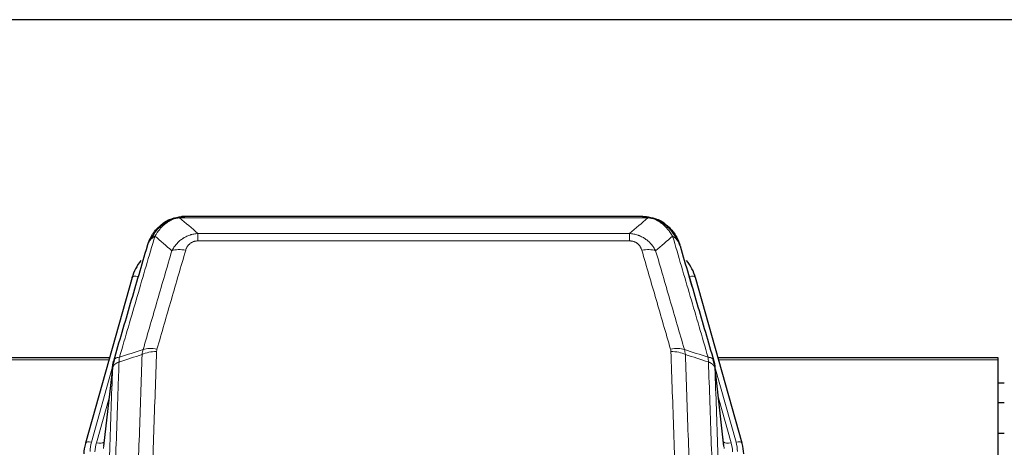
# Model space of a CAD drawing. Header units: inches. Extents: x 0 to 23760, y -13 to 16800.
# Tile 39 of 217: x 4555 to 5023, y 8601 to 8804. Entities that reach past the tile are written whole.
import ezdxf

# ---------------------------------------------------------------- set-up
doc = ezdxf.new("R2010")
doc.units = ezdxf.units.IN
doc.layers.add('254', color=7, linetype='Continuous', true_color=0xffffff)

msp = doc.modelspace()

# ---------------------------------------------------------------- linework, layer by layer
at = {"layer": '254', "color": 2, "linetype": 'Continuous', "lineweight": 25}
for p, q in [((5075.524, 8804.402), (3700.524, 8804.402)), ((4851.085, 8710.776), (4632.964, 8710.776)), ((4626.022, 8709.299), (4625.922, 8709.271)), ((4858.027, 8709.299), (4858.127, 8709.271)), ((4607.971, 8681.684), (4585.797, 8602.798)), ((4898.252, 8602.798), (4876.078, 8681.684)), ((4597.244, 8643.513), (4463.024, 8643.513)), ((4598.833, 8639.997), (4594.417, 8601.477)), ((4889.632, 8601.477), (4885.216, 8639.997)), ((5020.024, 8643.513), (4886.806, 8643.513)), ((5020.024, 8642.483), (5020.024, 8643.513)), ((5020.024, 8497.014), (5020.024, 8642.483)), ((5023.017, 8631.439), (5020.009, 8631.439)), ((5023.017, 8622.022), (5020.009, 8622.022)), ((5023.006, 8607.523), (5020.017, 8607.523)), ((4585.797, 8602.798), (4585.778, 8602.701)), ((4898.271, 8602.701), (4898.252, 8602.798))]:
    msp.add_line(p, q, dxfattribs=at)
at = {"layer": '254', "color": 110, "linetype": 'Continuous', "lineweight": 13}
for p, q in [((4853.427, 8710.113), (4630.622, 8710.113)), ((4625.922, 8709.271), (4625.854, 8709.114)), ((4858.127, 8709.271), (4858.195, 8709.114)), ((4639.353, 8702.645), (4844.696, 8702.645)), ((4639.353, 8702.645), (4639.353, 8699.112)), ((4844.696, 8702.645), (4844.696, 8699.112)), ((4844.696, 8699.112), (4639.353, 8699.112)), ((4610.859, 8682.257), (4606.134, 8665.446)), ((4877.915, 8665.446), (4873.19, 8682.257)), ((4596.957, 8642.483), (4463.024, 8642.483)), ((4598.758, 8639.205), (4588.685, 8603.371)), ((4895.364, 8603.371), (4885.291, 8639.205)), ((5020.024, 8642.483), (4887.093, 8642.483)), ((4598.704, 8638.485), (4594.327, 8600.304)), ((4889.722, 8600.304), (4885.345, 8638.485)), ((4597.058, 8624.516), (4591.032, 8603.079)), ((4886.991, 8624.516), (4893.017, 8603.079))]:
    msp.add_line(p, q, dxfattribs=at)
for centre, major_axis, ratio, start_param, end_param in [((4633.506, 8688.89), (-9.598, 2.808), 0.562843, 4.8755761, 5.6185342), ((4850.543, 8688.89), (9.598, 2.808), 0.562843, 0.6646512, 1.4076092), ((4610.859, 8680.872), (-2.888, 0.812), 0.4480327, 4.837666, 6.2831701), ((4873.19, 8680.872), (-2.888, -0.812), 0.4480327, 3.1416079, 4.5871119), ((4619.658, 8640.835), (9.994, -0.345), 0.559112, 1.5901207, 2.34753), ((4619.845, 8642.007), (9.604, -2.788), 0.5442898, 1.7274916, 2.473129), ((4864.204, 8642.007), (9.604, 2.788), 0.5442898, 0.6684637, 1.414101), ((4864.391, 8640.835), (9.994, 0.345), 0.559112, 0.7940626, 1.551472), ((4588.685, 8601.986), (-2.888, 0.812), 0.4480327, 4.837666, 6.2831701), ((4612.006, 8598.22), (24.033, -0.038), 0.8858289, 2.8989744, 3.1081259), ((4614.353, 8597.927), (24.033, -0.038), 0.8858289, 2.8989744, 3.1081259), ((4591.032, 8604.926), (-3.851, 1.082), 0.4480327, 1.6960734, 2.8915811), ((4893.017, 8604.926), (-3.851, -1.082), 0.4480327, 0.2500116, 1.4455193), ((4869.696, 8597.927), (-24.033, -0.038), 0.8858289, 3.1750594, 3.3842109), ((4895.364, 8601.986), (-2.888, -0.812), 0.4480327, 3.1416079, 4.5871119), ((4872.043, 8598.22), (-24.033, -0.038), 0.8858289, 3.1750594, 3.3842109)]:
    msp.add_ellipse(centre, major_axis=major_axis, ratio=ratio, start_param=start_param, end_param=end_param, dxfattribs=at)
at = {"layer": '254', "color": 2, "linetype": 'Continuous', "lineweight": 25}
for centre, major_axis, ratio, start_param, end_param in [((4634.166, 8675.671), (27.014, -0.465), 0.8900028, 2.5369186, 2.912319), ((4849.883, 8675.671), (-27.014, -0.465), 0.8900028, 3.3708663, 3.7462667), ((4612.006, 8596.835), (27.027, -0.37), 0.8864308, 2.9096812, 3.1188327), ((4872.043, 8596.835), (-27.027, -0.37), 0.8864308, 3.1643527, 3.3735041)]:
    msp.add_ellipse(centre, major_axis=major_axis, ratio=ratio, start_param=start_param, end_param=end_param, dxfattribs=at)
for points, knots in [([(4625.854, 8709.114), (4626.311, 8709.337), (4626.775, 8709.537), (4628.646, 8710.238), (4630.082, 8710.544), (4631.492, 8710.633)], [0, 0, 0, 0, 0.25, 0.25, 1, 1, 1, 1]), ([(4626.022, 8709.299), (4626.6, 8709.55), (4627.188, 8709.769), (4627.869, 8709.983), (4627.956, 8710.01), (4628.044, 8710.036)], [0, 0, 0, 0, 0.8717446, 0.8717446, 1, 1, 1, 1]), ([(4633.164, 8710.773), (4633.149, 8710.773), (4633.121, 8710.774), (4633.08, 8710.775), (4633.039, 8710.775), (4633, 8710.775), (4632.961, 8710.776), (4632.924, 8710.775), (4632.888, 8710.775), (4632.852, 8710.775), (4632.818, 8710.774), (4632.785, 8710.774), (4632.753, 8710.773), (4632.722, 8710.772), (4632.692, 8710.771), (4632.663, 8710.77), (4632.635, 8710.769), (4632.608, 8710.768), (4632.582, 8710.767), (4632.558, 8710.766), (4632.534, 8710.765), (4632.511, 8710.764), (4632.49, 8710.762), (4632.469, 8710.761), (4632.45, 8710.76), (4632.431, 8710.759), (4632.414, 8710.758), (4632.398, 8710.757), (4632.383, 8710.756), (4632.368, 8710.755), (4632.355, 8710.754), (4632.343, 8710.753), (4632.332, 8710.752), (4632.322, 8710.751), (4632.313, 8710.751), (4632.306, 8710.75), (4632.299, 8710.75), (4632.293, 8710.749), (4632.288, 8710.749), (4632.276, 8710.748), (4632.255, 8710.746), (4632.226, 8710.743), (4632.198, 8710.741), (4632.169, 8710.738), (4632.141, 8710.735), (4632.114, 8710.732), (4632.086, 8710.73), (4632.059, 8710.727), (4632.033, 8710.723), (4632.006, 8710.72), (4631.98, 8710.717), (4631.955, 8710.714), (4631.929, 8710.71), (4631.904, 8710.707), (4631.88, 8710.704), (4631.855, 8710.7), (4631.831, 8710.696), (4631.808, 8710.693), (4631.784, 8710.689), (4631.761, 8710.685), (4631.739, 8710.682), (4631.716, 8710.678), (4631.694, 8710.674), (4631.673, 8710.67), (4631.651, 8710.666), (4631.63, 8710.662), (4631.61, 8710.658), (4631.589, 8710.654), (4631.569, 8710.65), (4631.55, 8710.646), (4631.53, 8710.642), (4631.511, 8710.637), (4631.499, 8710.635), (4631.492, 8710.633)], [0, 0, 0, 0, 0.0247661, 0.0489206, 0.0724636, 0.0953949, 0.1177147, 0.1394229, 0.1605195, 0.1810045, 0.2008779, 0.2201398, 0.23879, 0.2568287, 0.2742558, 0.2910713, 0.3072753, 0.3228676, 0.3378484, 0.3522176, 0.3659752, 0.3791212, 0.3916556, 0.4035785, 0.4148897, 0.4255894, 0.4356775, 0.445154, 0.454019, 0.4622723, 0.4699141, 0.4769443, 0.4833629, 0.48917, 0.4943654, 0.4989493, 0.5029216, 0.5062824, 0.5090316, 0.5111692, 0.5284651, 0.5456049, 0.5625886, 0.5794163, 0.5960881, 0.612604, 0.6289642, 0.6451687, 0.6612176, 0.6771111, 0.6928491, 0.7084319, 0.7238594, 0.7391318, 0.7542492, 0.7692118, 0.7840195, 0.7986726, 0.8131712, 0.8275153, 0.8417051, 0.8557408, 0.8696224, 0.8833501, 0.8969241, 0.9103445, 0.9236114, 0.936725, 0.9496856, 0.9624932, 0.975148, 0.9876502, 1, 1, 1, 1]), ([(4850.885, 8710.773), (4850.959, 8710.775), (4851.033, 8710.776), (4851.329, 8710.775), (4851.551, 8710.766), (4851.978, 8710.731), (4852.184, 8710.705), (4852.436, 8710.659), (4852.497, 8710.647), (4852.556, 8710.633)], [0, 0, 0, 0, 0.125, 0.125, 0.5, 0.5, 0.875, 0.875, 1, 1, 1, 1]), ([(4852.556, 8710.633), (4853.967, 8710.544), (4855.403, 8710.238), (4857.274, 8709.537), (4857.738, 8709.337), (4858.195, 8709.114)], [0, 0, 0, 0, 0.75, 0.75, 1, 1, 1, 1]), ([(4856.029, 8710.029), (4856.109, 8710.005), (4856.188, 8709.981), (4856.861, 8709.769), (4857.449, 8709.55), (4858.027, 8709.299)], [0, 0, 0, 0, 0.1180686, 0.1180686, 1, 1, 1, 1]), ([(4615.942, 8698.479), (4616.554, 8700.219), (4617.45, 8701.908), (4618.979, 8703.943), (4619.389, 8704.434), (4619.824, 8704.903)], [0, 0, 0, 0, 0.75, 0.75, 1, 1, 1, 1]), ([(4619.445, 8704.433), (4619.501, 8704.536), (4619.57, 8704.639), (4619.706, 8704.794), (4619.763, 8704.85), (4619.824, 8704.903)], [0, 0, 0, 0, 0.6295096, 0.6295096, 1, 1, 1, 1]), ([(4619.824, 8704.903), (4620.042, 8705.138), (4620.265, 8705.367), (4621.139, 8706.217), (4621.83, 8706.798), (4622.557, 8707.324)], [0, 0, 0, 0, 0.2626999, 0.2626999, 1, 1, 1, 1]), ([(4620.81, 8705.388), (4620.996, 8705.583), (4621.185, 8705.773), (4621.957, 8706.516), (4622.567, 8707.033), (4623.837, 8707.971), (4624.496, 8708.392), (4625.398, 8708.885), (4625.625, 8709.002), (4625.854, 8709.114)], [0, 0, 0, 0, 0.125, 0.125, 0.5, 0.5, 0.875, 0.875, 1, 1, 1, 1]), ([(4858.195, 8709.114), (4858.424, 8709.002), (4858.651, 8708.885), (4859.553, 8708.392), (4860.212, 8707.971), (4861.482, 8707.033), (4862.092, 8706.516), (4862.864, 8705.773), (4863.053, 8705.583), (4863.239, 8705.388)], [0, 0, 0, 0, 0.125, 0.125, 0.5, 0.5, 0.875, 0.875, 1, 1, 1, 1]), ([(4861.714, 8707.161), (4862.36, 8706.679), (4862.976, 8706.153), (4863.783, 8705.367), (4864.007, 8705.138), (4864.225, 8704.903)], [0, 0, 0, 0, 0.7159091, 0.7159091, 1, 1, 1, 1]), ([(4864.655, 8704.336), (4864.633, 8704.38), (4864.61, 8704.425), (4864.531, 8704.56), (4864.468, 8704.65), (4864.342, 8704.794), (4864.286, 8704.85), (4864.225, 8704.903)], [0, 0, 0, 0, 0.2280377, 0.2280377, 0.6912151, 0.6912151, 1, 1, 1, 1]), ([(4864.225, 8704.903), (4864.659, 8704.434), (4865.069, 8703.943), (4866.599, 8701.908), (4867.495, 8700.219), (4868.107, 8698.479)], [0, 0, 0, 0, 0.25, 0.25, 1, 1, 1, 1]), ([(4615.303, 8696.705), (4615.308, 8696.727), (4615.32, 8696.771), (4615.338, 8696.837), (4615.357, 8696.902), (4615.375, 8696.968), (4615.394, 8697.033), (4615.412, 8697.098), (4615.431, 8697.162), (4615.45, 8697.226), (4615.47, 8697.29), (4615.489, 8697.354), (4615.509, 8697.417), (4615.529, 8697.48), (4615.548, 8697.543), (4615.569, 8697.605), (4615.589, 8697.667), (4615.609, 8697.729), (4615.63, 8697.791), (4615.65, 8697.852), (4615.671, 8697.913), (4615.692, 8697.974), (4615.713, 8698.034), (4615.734, 8698.095), (4615.756, 8698.154), (4615.777, 8698.214), (4615.799, 8698.273), (4615.821, 8698.332), (4615.842, 8698.391), (4615.864, 8698.45), (4615.887, 8698.508), (4615.909, 8698.566), (4615.931, 8698.623), (4615.954, 8698.68), (4615.976, 8698.737), (4615.999, 8698.794), (4616.021, 8698.851), (4616.044, 8698.907), (4616.067, 8698.963), (4616.09, 8699.018), (4616.113, 8699.074), (4616.137, 8699.129), (4616.16, 8699.183), (4616.183, 8699.238), (4616.207, 8699.292), (4616.23, 8699.346), (4616.254, 8699.4), (4616.278, 8699.453), (4616.301, 8699.506), (4616.325, 8699.559), (4616.349, 8699.611), (4616.373, 8699.663), (4616.397, 8699.715), (4616.421, 8699.767), (4616.446, 8699.818), (4616.47, 8699.869), (4616.494, 8699.92), (4616.518, 8699.971), (4616.543, 8700.021), (4616.567, 8700.071), (4616.592, 8700.121), (4616.616, 8700.17), (4616.641, 8700.219), (4616.666, 8700.268), (4616.69, 8700.317), (4616.715, 8700.365), (4616.734, 8700.401), (4616.744, 8700.421), (4616.746, 8700.425)], [0, 0, 0, 0, 0.0171812, 0.0343046, 0.0513704, 0.0683783, 0.0853286, 0.1022212, 0.119056, 0.1358331, 0.1525524, 0.1692141, 0.185818, 0.2023642, 0.2188526, 0.2352834, 0.2516564, 0.2679717, 0.2842292, 0.3004291, 0.3165712, 0.3326555, 0.3486822, 0.3646511, 0.3805623, 0.3964158, 0.4122116, 0.4279496, 0.4436299, 0.4592525, 0.4748173, 0.4903244, 0.5057738, 0.5211655, 0.5364994, 0.5517757, 0.5669942, 0.5821549, 0.597258, 0.6123033, 0.6272909, 0.6422208, 0.6570929, 0.6719073, 0.686664, 0.701363, 0.7160042, 0.7305878, 0.7451136, 0.7595816, 0.773992, 0.7883446, 0.8026395, 0.8168767, 0.8310561, 0.8451778, 0.8592418, 0.8732481, 0.8871967, 0.9010875, 0.9149206, 0.928696, 0.9424136, 0.9560736, 0.9696758, 0.9832203, 0.996707, 1, 1, 1, 1]), ([(4864.715, 8704.202), (4864.726, 8704.189), (4864.75, 8704.162), (4864.785, 8704.122), (4864.82, 8704.082), (4864.856, 8704.04), (4864.892, 8703.998), (4864.928, 8703.956), (4864.965, 8703.912), (4865.003, 8703.868), (4865.04, 8703.823), (4865.079, 8703.777), (4865.117, 8703.731), (4865.156, 8703.684), (4865.195, 8703.636), (4865.234, 8703.587), (4865.274, 8703.538), (4865.314, 8703.488), (4865.355, 8703.437), (4865.395, 8703.386), (4865.436, 8703.333), (4865.478, 8703.28), (4865.519, 8703.226), (4865.561, 8703.172), (4865.603, 8703.116), (4865.646, 8703.06), (4865.689, 8703.003), (4865.732, 8702.945), (4865.775, 8702.886), (4865.818, 8702.827), (4865.862, 8702.767), (4865.906, 8702.706), (4865.95, 8702.644), (4865.994, 8702.581), (4866.038, 8702.518), (4866.083, 8702.454), (4866.128, 8702.389), (4866.173, 8702.323), (4866.218, 8702.256), (4866.263, 8702.188), (4866.309, 8702.12), (4866.354, 8702.05), (4866.4, 8701.98), (4866.446, 8701.909), (4866.491, 8701.837), (4866.537, 8701.764), (4866.583, 8701.691), (4866.629, 8701.616), (4866.676, 8701.541), (4866.722, 8701.464), (4866.768, 8701.387), (4866.814, 8701.309), (4866.86, 8701.23), (4866.907, 8701.15), (4866.953, 8701.07), (4866.999, 8700.988), (4867.045, 8700.905), (4867.091, 8700.822), (4867.137, 8700.737), (4867.183, 8700.652), (4867.229, 8700.566), (4867.275, 8700.479), (4867.321, 8700.391), (4867.366, 8700.301), (4867.412, 8700.211), (4867.457, 8700.121), (4867.502, 8700.029), (4867.547, 8699.936), (4867.592, 8699.842), (4867.637, 8699.748), (4867.681, 8699.652), (4867.725, 8699.555), (4867.769, 8699.458), (4867.813, 8699.359), (4867.856, 8699.26), (4867.899, 8699.159), (4867.942, 8699.058), (4867.985, 8698.956), (4868.027, 8698.852), (4868.069, 8698.748), (4868.11, 8698.643), (4868.151, 8698.537), (4868.192, 8698.429), (4868.233, 8698.321), (4868.272, 8698.212), (4868.312, 8698.102), (4868.351, 8697.991), (4868.39, 8697.879), (4868.428, 8697.766), (4868.465, 8697.652), (4868.502, 8697.537), (4868.539, 8697.421), (4868.575, 8697.304), (4868.611, 8697.186), (4868.646, 8697.067), (4868.68, 8696.947), (4868.714, 8696.826), (4868.735, 8696.745), (4868.746, 8696.705)], [0, 0, 0, 0, 0.0060657, 0.012223, 0.0184718, 0.0248123, 0.0312443, 0.0377679, 0.0443831, 0.0510899, 0.0578883, 0.0647782, 0.0717598, 0.0788329, 0.0859977, 0.093254, 0.1006019, 0.1080414, 0.1155725, 0.1231952, 0.1309095, 0.1387154, 0.1466129, 0.1546019, 0.1626826, 0.1708549, 0.1791188, 0.1874742, 0.1959213, 0.20446, 0.2130903, 0.2218121, 0.2306256, 0.2395307, 0.2485274, 0.2576156, 0.2667955, 0.276067, 0.2854301, 0.2948848, 0.3044311, 0.314069, 0.3237985, 0.3336196, 0.3435324, 0.3535367, 0.3636326, 0.3738202, 0.3840993, 0.3944701, 0.4049324, 0.4154864, 0.426132, 0.4368691, 0.4476979, 0.4586183, 0.4696303, 0.480734, 0.4919292, 0.503216, 0.5145945, 0.5260645, 0.5376262, 0.5492795, 0.5610244, 0.5728609, 0.584789, 0.5968087, 0.60892, 0.621123, 0.6334175, 0.6458037, 0.6582815, 0.6708509, 0.6835119, 0.6962645, 0.7091087, 0.7220445, 0.735072, 0.748191, 0.7614017, 0.774704, 0.7880979, 0.8015834, 0.8151605, 0.8288293, 0.8425896, 0.8564416, 0.8703852, 0.8844204, 0.8985472, 0.9127656, 0.9270756, 0.9414773, 0.9559705, 0.9705554, 0.9852319, 1, 1, 1, 1]), ([(4599.26, 8641.935), (4601.946, 8651.146), (4604.625, 8660.316), (4608.636, 8674.009), (4609.972, 8678.563), (4612.639, 8687.65), (4613.972, 8692.182), (4615.303, 8696.705)], [0, 0, 0, 0, 0.5, 0.5, 0.75, 0.75, 1, 1, 1, 1]), ([(4615.303, 8696.705), (4615.387, 8697.166), (4615.529, 8697.616), (4615.792, 8698.195), (4615.864, 8698.338), (4615.942, 8698.479)], [0, 0, 0, 0, 0.75, 0.75, 1, 1, 1, 1]), ([(4868.746, 8696.705), (4868.689, 8697.015), (4868.607, 8697.319), (4868.394, 8697.912), (4868.262, 8698.2), (4868.107, 8698.479)], [0, 0, 0, 0, 0.5, 0.5, 1, 1, 1, 1]), ([(4868.746, 8696.705), (4870.077, 8692.182), (4871.41, 8687.65), (4874.077, 8678.563), (4875.413, 8674.009), (4879.423, 8660.316), (4882.103, 8651.146), (4884.789, 8641.935)], [0, 0, 0, 0, 0.25, 0.25, 0.5, 0.5, 1, 1, 1, 1]), ([(4598.704, 8638.485), (4598.704, 8638.496), (4598.706, 8638.535), (4598.709, 8638.621), (4598.716, 8638.761), (4598.727, 8638.954), (4598.746, 8639.2), (4598.775, 8639.499), (4598.817, 8639.85), (4598.861, 8640.151), (4598.899, 8640.381), (4598.924, 8640.525), (4598.951, 8640.664), (4598.977, 8640.799), (4599.005, 8640.93), (4599.033, 8641.057), (4599.061, 8641.181), (4599.089, 8641.3), (4599.118, 8641.415), (4599.146, 8641.527), (4599.175, 8641.635), (4599.203, 8641.738), (4599.231, 8641.838), (4599.251, 8641.903), (4599.26, 8641.935)], [0, 0, 0, 0, 0.0092499, 0.0337179, 0.073404, 0.128308, 0.1984299, 0.2837694, 0.3843264, 0.5001005, 0.5424888, 0.5838484, 0.6241794, 0.6634821, 0.7017567, 0.7390032, 0.7752221, 0.8104134, 0.8445775, 0.8777146, 0.909825, 0.9409091, 0.9709673, 1, 1, 1, 1]), ([(4884.789, 8641.935), (4884.794, 8641.918), (4884.804, 8641.884), (4884.819, 8641.831), (4884.834, 8641.778), (4884.85, 8641.723), (4884.865, 8641.668), (4884.88, 8641.611), (4884.896, 8641.553), (4884.911, 8641.494), (4884.927, 8641.434), (4884.942, 8641.372), (4884.957, 8641.31), (4884.973, 8641.246), (4884.988, 8641.181), (4885.003, 8641.116), (4885.018, 8641.048), (4885.033, 8640.98), (4885.048, 8640.911), (4885.063, 8640.84), (4885.078, 8640.769), (4885.092, 8640.696), (4885.106, 8640.622), (4885.12, 8640.547), (4885.134, 8640.471), (4885.148, 8640.393), (4885.161, 8640.315), (4885.182, 8640.188), (4885.208, 8640.019), (4885.236, 8639.812), (4885.26, 8639.62), (4885.279, 8639.443), (4885.295, 8639.281), (4885.308, 8639.133), (4885.318, 8639.001), (4885.326, 8638.884), (4885.332, 8638.782), (4885.336, 8638.695), (4885.34, 8638.624), (4885.342, 8638.567), (4885.344, 8638.526), (4885.345, 8638.5), (4885.345, 8638.488), (4885.345, 8638.485)], [0, 0, 0, 0, 0.0155037, 0.0313049, 0.0474035, 0.0637997, 0.0804935, 0.097485, 0.1147743, 0.1323613, 0.1502462, 0.1684289, 0.1869096, 0.2056883, 0.224765, 0.2441397, 0.2638126, 0.2837835, 0.3040527, 0.32462, 0.3454856, 0.3666494, 0.3881116, 0.409872, 0.4319308, 0.454288, 0.4769435, 0.4998975, 0.5635611, 0.6228928, 0.6778927, 0.7285606, 0.7748966, 0.8169007, 0.8545729, 0.8879131, 0.9169214, 0.9415977, 0.9619421, 0.9779545, 0.989635, 0.9969835, 1, 1, 1, 1])]:
    msp.add_open_spline(points, degree=3, knots=knots, dxfattribs=at)
at = {"layer": '254', "color": 110, "linetype": 'Continuous', "lineweight": 13}
for points, knots in [([(4626.004, 8708.72), (4626.364, 8708.914), (4626.731, 8709.09), (4628.225, 8709.717), (4629.401, 8710.011), (4630.622, 8710.113)], [0, 0, 0, 0, 0.25, 0.25, 1, 1, 1, 1]), ([(4631.492, 8710.633), (4631.484, 8710.631), (4631.468, 8710.628), (4631.445, 8710.622), (4631.422, 8710.616), (4631.399, 8710.611), (4631.376, 8710.605), (4631.354, 8710.599), (4631.332, 8710.593), (4631.31, 8710.587), (4631.289, 8710.58), (4631.268, 8710.574), (4631.247, 8710.568), (4631.227, 8710.561), (4631.207, 8710.555), (4631.187, 8710.548), (4631.168, 8710.541), (4631.149, 8710.535), (4631.13, 8710.528), (4631.112, 8710.521), (4631.094, 8710.514), (4631.076, 8710.507), (4631.059, 8710.5), (4631.042, 8710.492), (4631.025, 8710.485), (4631.009, 8710.478), (4630.993, 8710.47), (4630.977, 8710.463), (4630.962, 8710.455), (4630.947, 8710.447), (4630.932, 8710.44), (4630.918, 8710.432), (4630.904, 8710.424), (4630.89, 8710.416), (4630.877, 8710.408), (4630.864, 8710.4), (4630.851, 8710.392), (4630.839, 8710.384), (4630.827, 8710.376), (4630.815, 8710.367), (4630.803, 8710.359), (4630.792, 8710.35), (4630.782, 8710.342), (4630.771, 8710.333), (4630.761, 8710.325), (4630.752, 8710.316), (4630.742, 8710.307), (4630.733, 8710.299), (4630.724, 8710.29), (4630.716, 8710.281), (4630.708, 8710.272), (4630.7, 8710.263), (4630.693, 8710.254), (4630.686, 8710.245), (4630.679, 8710.236), (4630.673, 8710.227), (4630.667, 8710.217), (4630.661, 8710.208), (4630.655, 8710.199), (4630.65, 8710.189), (4630.646, 8710.18), (4630.641, 8710.171), (4630.637, 8710.161), (4630.633, 8710.151), (4630.63, 8710.142), (4630.627, 8710.132), (4630.624, 8710.123), (4630.622, 8710.116), (4630.622, 8710.113)], [0, 0, 0, 0, 0.0185022, 0.0368847, 0.0551481, 0.073293, 0.0913199, 0.1092294, 0.1270222, 0.1446988, 0.1622598, 0.1797059, 0.1970378, 0.2142561, 0.2313614, 0.2483544, 0.265236, 0.2820066, 0.2986672, 0.3152184, 0.331661, 0.3479958, 0.3642235, 0.380345, 0.3963611, 0.4122725, 0.4280803, 0.4437851, 0.459388, 0.4748898, 0.4902915, 0.5055939, 0.5207981, 0.535905, 0.5509156, 0.565831, 0.5806521, 0.5953801, 0.6100159, 0.6245607, 0.6390157, 0.6533819, 0.6676604, 0.6818526, 0.6959596, 0.7099825, 0.7239227, 0.7377815, 0.75156, 0.7652597, 0.7788818, 0.7924277, 0.8058989, 0.8192966, 0.8326224, 0.8458776, 0.8590638, 0.8721825, 0.8852351, 0.8982233, 0.9111485, 0.9240124, 0.9368166, 0.9495628, 0.9622525, 0.9748874, 0.9874694, 1, 1, 1, 1]), ([(4852.556, 8710.633), (4852.675, 8710.606), (4852.785, 8710.576), (4853.034, 8710.489), (4853.159, 8710.427), (4853.345, 8710.285), (4853.406, 8710.204), (4853.427, 8710.113)], [0, 0, 0, 0, 0.25, 0.25, 0.625, 0.625, 1, 1, 1, 1]), ([(4853.427, 8710.113), (4854.648, 8710.011), (4855.824, 8709.717), (4857.317, 8709.09), (4857.685, 8708.914), (4858.045, 8708.72)], [0, 0, 0, 0, 0.75, 0.75, 1, 1, 1, 1]), ([(4617.152, 8700.063), (4617.851, 8701.516), (4618.721, 8702.91), (4620.082, 8704.593), (4620.439, 8704.999), (4620.81, 8705.388)], [0, 0, 0, 0, 0.75, 0.75, 1, 1, 1, 1]), ([(4618.859, 8701.394), (4619.552, 8702.509), (4620.318, 8703.607), (4621.445, 8704.956), (4621.736, 8705.284), (4622.034, 8705.601)], [0, 0, 0, 0, 0.75, 0.75, 1, 1, 1, 1]), ([(4619.824, 8704.903), (4619.855, 8704.93), (4619.887, 8704.956), (4620.022, 8705.058), (4620.135, 8705.127), (4620.384, 8705.249), (4620.521, 8705.302), (4620.712, 8705.361), (4620.761, 8705.375), (4620.81, 8705.388)], [0, 0, 0, 0, 0.125, 0.125, 0.5, 0.5, 0.875, 0.875, 1, 1, 1, 1]), ([(4620.81, 8705.388), (4620.909, 8705.415), (4621.01, 8705.438), (4621.267, 8705.488), (4621.424, 8705.512), (4621.735, 8705.556), (4621.888, 8705.577), (4622.034, 8705.601)], [0, 0, 0, 0, 0.25, 0.25, 0.625, 0.625, 1, 1, 1, 1]), ([(4622.034, 8705.601), (4622.184, 8705.759), (4622.335, 8705.914), (4622.95, 8706.523), (4623.429, 8706.951), (4624.423, 8707.738), (4624.938, 8708.096), (4625.645, 8708.521), (4625.824, 8708.623), (4626.004, 8708.72)], [0, 0, 0, 0, 0.125, 0.125, 0.5, 0.5, 0.875, 0.875, 1, 1, 1, 1]), ([(4625.854, 8709.114), (4625.852, 8709.084), (4625.854, 8709.052), (4625.867, 8708.966), (4625.883, 8708.911), (4625.931, 8708.807), (4625.963, 8708.758), (4626.004, 8708.72)], [0, 0, 0, 0, 0.25, 0.25, 0.625, 0.625, 1, 1, 1, 1]), ([(4858.195, 8709.114), (4858.197, 8709.084), (4858.195, 8709.052), (4858.182, 8708.966), (4858.166, 8708.911), (4858.118, 8708.807), (4858.086, 8708.758), (4858.045, 8708.72)], [0, 0, 0, 0, 0.25, 0.25, 0.625, 0.625, 1, 1, 1, 1]), ([(4858.045, 8708.72), (4858.225, 8708.623), (4858.404, 8708.521), (4859.111, 8708.096), (4859.626, 8707.738), (4860.62, 8706.951), (4861.099, 8706.523), (4861.714, 8705.914), (4861.865, 8705.759), (4862.014, 8705.601)], [0, 0, 0, 0, 0.125, 0.125, 0.5, 0.5, 0.875, 0.875, 1, 1, 1, 1]), ([(4863.239, 8705.388), (4863.14, 8705.415), (4863.039, 8705.438), (4862.782, 8705.488), (4862.624, 8705.512), (4862.314, 8705.556), (4862.161, 8705.577), (4862.014, 8705.601)], [0, 0, 0, 0, 0.25, 0.25, 0.625, 0.625, 1, 1, 1, 1]), ([(4862.014, 8705.601), (4862.313, 8705.284), (4862.604, 8704.956), (4863.731, 8703.607), (4864.497, 8702.509), (4865.19, 8701.394)], [0, 0, 0, 0, 0.25, 0.25, 1, 1, 1, 1]), ([(4864.225, 8704.903), (4864.194, 8704.93), (4864.161, 8704.956), (4864.027, 8705.058), (4863.914, 8705.127), (4863.665, 8705.249), (4863.528, 8705.302), (4863.337, 8705.361), (4863.288, 8705.375), (4863.239, 8705.388)], [0, 0, 0, 0, 0.125, 0.125, 0.5, 0.5, 0.875, 0.875, 1, 1, 1, 1]), ([(4863.239, 8705.388), (4863.61, 8704.999), (4863.967, 8704.593), (4865.328, 8702.91), (4866.198, 8701.516), (4866.897, 8700.063)], [0, 0, 0, 0, 0.25, 0.25, 1, 1, 1, 1]), ([(4618.859, 8701.394), (4617.461, 8696.639), (4616.062, 8691.873), (4613.259, 8682.317), (4611.857, 8677.528), (4607.643, 8663.125), (4604.827, 8653.477), (4602.005, 8643.784)], [0, 0, 0, 0, 0.25, 0.25, 0.5, 0.5, 1, 1, 1, 1]), ([(4615.942, 8698.479), (4615.98, 8698.55), (4616.021, 8698.62), (4616.189, 8698.897), (4616.328, 8699.101), (4616.631, 8699.498), (4616.795, 8699.691), (4617.03, 8699.94), (4617.091, 8700.002), (4617.152, 8700.063)], [0, 0, 0, 0, 0.125, 0.125, 0.5, 0.5, 0.875, 0.875, 1, 1, 1, 1]), ([(4617.152, 8700.063), (4617.275, 8700.185), (4617.403, 8700.305), (4617.735, 8700.597), (4617.946, 8700.766), (4618.388, 8701.09), (4618.619, 8701.245), (4618.859, 8701.394)], [0, 0, 0, 0, 0.25, 0.25, 0.625, 0.625, 1, 1, 1, 1]), ([(4626.926, 8694.432), (4627.224, 8694.999), (4627.55, 8695.546), (4628.263, 8696.598), (4628.65, 8697.102), (4629.278, 8697.825), (4629.55, 8698.118), (4629.835, 8698.403), (4629.95, 8698.516), (4630.008, 8698.572), (4630.184, 8698.739), (4630.303, 8698.848), (4630.905, 8699.384), (4631.414, 8699.781), (4632.086, 8700.235), (4632.222, 8700.324), (4632.43, 8700.454), (4632.499, 8700.497), (4632.639, 8700.581), (4632.709, 8700.623), (4633.061, 8700.828), (4633.348, 8700.982), (4634.224, 8701.415), (4634.829, 8701.665), (4635.532, 8701.902), (4635.611, 8701.928), (4635.769, 8701.978), (4635.848, 8702.003), (4636.086, 8702.074), (4636.245, 8702.119), (4636.725, 8702.246), (4637.047, 8702.32), (4638.023, 8702.512), (4638.683, 8702.598), (4639.353, 8702.645)], [0, 0, 0, 0, 0.125, 0.125, 0.25, 0.25, 0.3125, 0.328125, 0.328125, 0.34375, 0.34375, 0.375, 0.375, 0.5, 0.5, 0.53125, 0.53125, 0.546875, 0.546875, 0.5625, 0.5625, 0.625, 0.625, 0.75, 0.75, 0.765625, 0.765625, 0.78125, 0.78125, 0.8125, 0.8125, 0.875, 0.875, 1, 1, 1, 1]), ([(4844.696, 8702.645), (4845.031, 8702.622), (4845.364, 8702.588), (4846.027, 8702.501), (4846.355, 8702.447), (4847.331, 8702.255), (4847.969, 8702.087), (4848.671, 8701.85), (4848.749, 8701.823), (4848.905, 8701.768), (4848.982, 8701.74), (4849.214, 8701.653), (4849.366, 8701.593), (4849.821, 8701.405), (4850.416, 8701.135), (4850.989, 8700.827), (4851.41, 8700.582), (4851.618, 8700.456), (4851.824, 8700.325), (4851.96, 8700.236), (4852.028, 8700.191), (4852.634, 8699.782), (4853.142, 8699.386), (4853.861, 8698.746), (4854.093, 8698.526), (4854.432, 8698.183), (4854.543, 8698.067), (4854.761, 8697.832), (4854.869, 8697.712), (4855.396, 8697.107), (4855.784, 8696.6), (4856.499, 8695.546), (4856.825, 8694.999), (4857.123, 8694.432)], [0, 0, 0, 0, 0.0625, 0.0625, 0.125, 0.125, 0.25, 0.25, 0.265625, 0.265625, 0.28125, 0.28125, 0.3125, 0.3125, 0.375, 0.4375, 0.4375, 0.46875, 0.484375, 0.484375, 0.5, 0.5, 0.625, 0.625, 0.6875, 0.6875, 0.71875, 0.71875, 0.75, 0.75, 0.875, 0.875, 1, 1, 1, 1]), ([(4866.897, 8700.063), (4866.651, 8700.311), (4866.385, 8700.546), (4865.814, 8700.99), (4865.51, 8701.199), (4865.19, 8701.394)], [0, 0, 0, 0, 0.5, 0.5, 1, 1, 1, 1]), ([(4882.044, 8643.784), (4879.222, 8653.477), (4876.406, 8663.125), (4872.192, 8677.528), (4870.79, 8682.317), (4867.987, 8691.873), (4866.588, 8696.639), (4865.19, 8701.394)], [0, 0, 0, 0, 0.5, 0.5, 0.75, 0.75, 1, 1, 1, 1]), ([(4868.107, 8698.479), (4867.951, 8698.764), (4867.771, 8699.039), (4867.367, 8699.568), (4867.142, 8699.822), (4866.897, 8700.063)], [0, 0, 0, 0, 0.5, 0.5, 1, 1, 1, 1]), ([(4633.506, 8694.676), (4633.527, 8694.748), (4633.549, 8694.82), (4633.595, 8694.964), (4633.62, 8695.035), (4633.695, 8695.249), (4633.749, 8695.389), (4633.867, 8695.667), (4633.931, 8695.805), (4634.067, 8696.076), (4634.141, 8696.21), (4634.298, 8696.475), (4634.382, 8696.605), (4634.517, 8696.797), (4634.564, 8696.861), (4634.66, 8696.987), (4634.71, 8697.049), (4634.864, 8697.233), (4634.972, 8697.352), (4635.2, 8697.581), (4635.32, 8697.692), (4635.509, 8697.85), (4635.606, 8697.928), (4635.707, 8698.003), (4635.775, 8698.052), (4635.81, 8698.077), (4635.984, 8698.197), (4636.129, 8698.287), (4636.576, 8698.535), (4636.893, 8698.674), (4637.313, 8698.814), (4637.398, 8698.84), (4637.571, 8698.889), (4637.658, 8698.912), (4637.919, 8698.973), (4638.095, 8699.007), (4638.45, 8699.06), (4638.629, 8699.08), (4638.989, 8699.105), (4639.171, 8699.112), (4639.353, 8699.112)], [0, 0, 0, 0, 0.03125, 0.03125, 0.0625, 0.0625, 0.125, 0.125, 0.1875, 0.1875, 0.25, 0.25, 0.3125, 0.3125, 0.34375, 0.34375, 0.375, 0.375, 0.4375, 0.4375, 0.5, 0.5, 0.53125, 0.546875, 0.546875, 0.5625, 0.5625, 0.625, 0.625, 0.75, 0.75, 0.78125, 0.78125, 0.8125, 0.8125, 0.875, 0.875, 0.9375, 0.9375, 1, 1, 1, 1]), ([(4844.696, 8699.112), (4844.878, 8699.112), (4845.061, 8699.105), (4845.425, 8699.079), (4845.604, 8699.059), (4845.96, 8699.006), (4846.135, 8698.972), (4846.482, 8698.89), (4846.653, 8698.842), (4846.864, 8698.771), (4846.906, 8698.757), (4846.99, 8698.727), (4847.114, 8698.681), (4847.235, 8698.631), (4847.474, 8698.526), (4847.782, 8698.373), (4848.069, 8698.194), (4848.242, 8698.075), (4848.277, 8698.05), (4848.345, 8698.001), (4848.378, 8697.976), (4848.478, 8697.9), (4848.543, 8697.848), (4848.733, 8697.689), (4848.852, 8697.578), (4849.079, 8697.35), (4849.186, 8697.232), (4849.389, 8696.989), (4849.484, 8696.864), (4849.597, 8696.704), (4849.62, 8696.672), (4849.663, 8696.607), (4849.685, 8696.574), (4849.749, 8696.476), (4849.79, 8696.41), (4849.908, 8696.21), (4849.982, 8696.076), (4850.119, 8695.803), (4850.182, 8695.666), (4850.359, 8695.248), (4850.459, 8694.965), (4850.543, 8694.676)], [0, 0, 0, 0, 0.0625, 0.0625, 0.125, 0.125, 0.1875, 0.1875, 0.25, 0.25, 0.265625, 0.265625, 0.28125, 0.3125, 0.3125, 0.375, 0.4375, 0.4375, 0.453125, 0.453125, 0.46875, 0.46875, 0.5, 0.5, 0.5625, 0.5625, 0.625, 0.625, 0.6875, 0.6875, 0.703125, 0.703125, 0.71875, 0.71875, 0.75, 0.75, 0.8125, 0.8125, 0.875, 0.875, 1, 1, 1, 1]), ([(4613.249, 8647.434), (4615.537, 8655.327), (4617.821, 8663.191), (4621.24, 8674.94), (4622.379, 8678.849), (4624.654, 8686.652), (4625.791, 8690.546), (4626.926, 8694.432)], [0, 0, 0, 0, 0.5, 0.5, 0.75, 0.75, 1, 1, 1, 1]), ([(4633.506, 8694.676), (4632.372, 8690.784), (4631.237, 8686.884), (4628.964, 8679.069), (4627.827, 8675.154), (4624.412, 8663.386), (4622.13, 8655.511), (4619.845, 8647.605)], [0, 0, 0, 0, 0.25, 0.25, 0.5, 0.5, 1, 1, 1, 1]), ([(4864.204, 8647.605), (4861.919, 8655.511), (4859.637, 8663.386), (4856.222, 8675.154), (4855.084, 8679.069), (4852.812, 8686.884), (4851.677, 8690.784), (4850.543, 8694.676)], [0, 0, 0, 0, 0.5, 0.5, 0.75, 0.75, 1, 1, 1, 1]), ([(4857.123, 8694.432), (4858.258, 8690.546), (4859.395, 8686.652), (4861.67, 8678.849), (4862.809, 8674.94), (4866.228, 8663.191), (4868.512, 8655.327), (4870.8, 8647.434)], [0, 0, 0, 0, 0.25, 0.25, 0.5, 0.5, 1, 1, 1, 1]), ([(4602.005, 8643.784), (4601.596, 8643.75), (4601.224, 8643.68), (4600.565, 8643.476), (4600.28, 8643.342), (4599.808, 8643.02), (4599.623, 8642.832), (4599.359, 8642.413), (4599.281, 8642.182), (4599.26, 8641.935)], [0, 0, 0, 0, 0.25, 0.25, 0.5, 0.5, 0.75, 0.75, 1, 1, 1, 1]), ([(4600.816, 8326.464), (4601.374, 8340.277), (4602.476, 8367.772), (4604.086, 8408.624), (4605.129, 8435.598), (4605.901, 8455.731), (4606.284, 8465.773), (4606.663, 8475.778), (4606.915, 8482.44), (4607.04, 8485.767), (4607.664, 8502.381), (4608.156, 8515.602), (4608.882, 8535.326), (4609.123, 8541.882), (4609.599, 8554.956), (4609.835, 8561.474), (4610.538, 8580.972), (4611.46, 8606.819), (4612.352, 8632.365), (4612.79, 8645.062)], [0, 0, 0, 0, 0.125, 0.25, 0.375, 0.375, 0.4375, 0.46875, 0.46875, 0.5, 0.5, 0.625, 0.625, 0.6875, 0.6875, 0.75, 0.75, 0.875, 1, 1, 1, 1]), ([(4601.793, 8641.493), (4601.814, 8641.895), (4601.83, 8642.281), (4601.888, 8643.04), (4601.93, 8643.412), (4602.005, 8643.784)], [0, 0, 0, 0, 0.5, 0.5, 1, 1, 1, 1]), ([(4619.658, 8646.428), (4619.22, 8633.714), (4618.33, 8608.137), (4617.409, 8582.257), (4616.707, 8562.734), (4616.471, 8556.207), (4615.995, 8543.117), (4615.755, 8536.552), (4615.03, 8516.803), (4614.539, 8503.566), (4613.915, 8486.931), (4613.79, 8483.6), (4613.539, 8476.929), (4613.16, 8466.911), (4612.778, 8456.856), (4612.007, 8436.698), (4610.965, 8409.69), (4609.357, 8368.786), (4608.256, 8341.255), (4607.699, 8327.425)], [0, 0, 0, 0, 0.125, 0.25, 0.25, 0.3125, 0.3125, 0.375, 0.375, 0.5, 0.5, 0.53125, 0.53125, 0.5625, 0.625, 0.625, 0.75, 0.875, 1, 1, 1, 1]), ([(4619.658, 8646.428), (4619.664, 8646.627), (4619.683, 8646.824), (4619.746, 8647.217), (4619.789, 8647.412), (4619.845, 8647.605)], [0, 0, 0, 0, 0.5, 0.5, 1, 1, 1, 1]), ([(4864.204, 8647.605), (4864.26, 8647.412), (4864.303, 8647.217), (4864.366, 8646.824), (4864.385, 8646.627), (4864.391, 8646.428)], [0, 0, 0, 0, 0.5, 0.5, 1, 1, 1, 1]), ([(4876.35, 8327.425), (4875.792, 8341.255), (4874.692, 8368.786), (4873.084, 8409.69), (4872.042, 8436.698), (4871.271, 8456.856), (4870.889, 8466.911), (4870.51, 8476.929), (4870.259, 8483.6), (4870.134, 8486.931), (4869.51, 8503.566), (4869.019, 8516.803), (4868.294, 8536.552), (4868.054, 8543.117), (4867.578, 8556.207), (4867.342, 8562.734), (4866.64, 8582.257), (4865.719, 8608.137), (4864.829, 8633.714), (4864.391, 8646.428)], [0, 0, 0, 0, 0.125, 0.25, 0.375, 0.375, 0.4375, 0.46875, 0.46875, 0.5, 0.5, 0.625, 0.625, 0.6875, 0.6875, 0.75, 0.75, 0.875, 1, 1, 1, 1]), ([(4871.259, 8645.062), (4871.697, 8632.365), (4872.589, 8606.819), (4873.511, 8580.972), (4874.214, 8561.474), (4874.45, 8554.956), (4874.926, 8541.882), (4875.166, 8535.326), (4875.893, 8515.602), (4876.385, 8502.381), (4877.009, 8485.767), (4877.134, 8482.44), (4877.386, 8475.778), (4877.765, 8465.773), (4878.148, 8455.731), (4878.92, 8435.598), (4879.963, 8408.624), (4881.573, 8367.772), (4882.675, 8340.277), (4883.233, 8326.464)], [0, 0, 0, 0, 0.125, 0.25, 0.25, 0.3125, 0.3125, 0.375, 0.375, 0.5, 0.5, 0.53125, 0.53125, 0.5625, 0.625, 0.625, 0.75, 0.875, 1, 1, 1, 1]), ([(4884.789, 8641.935), (4884.768, 8642.182), (4884.69, 8642.413), (4884.426, 8642.832), (4884.241, 8643.02), (4883.769, 8643.342), (4883.484, 8643.476), (4882.825, 8643.68), (4882.452, 8643.75), (4882.044, 8643.784)], [0, 0, 0, 0, 0.25, 0.25, 0.5, 0.5, 0.75, 0.75, 1, 1, 1, 1]), ([(4882.044, 8643.784), (4882.119, 8643.412), (4882.161, 8643.04), (4882.219, 8642.281), (4882.235, 8641.895), (4882.256, 8641.493)], [0, 0, 0, 0, 0.5, 0.5, 1, 1, 1, 1]), ([(4601.793, 8641.493), (4601.737, 8639.881), (4601.681, 8638.268), (4601.569, 8635.039), (4601.401, 8630.192), (4601.005, 8618.856), (4600.662, 8609.097), (4599.969, 8589.521), (4599.028, 8563.265), (4597.57, 8523.42), (4596.566, 8496.549), (4595.992, 8481.347), (4595.928, 8479.657), (4595.8, 8476.275), (4595.607, 8471.197), (4595.156, 8459.327), (4594.764, 8449.112), (4594.436, 8440.578), (4594.37, 8438.87), (4594.238, 8435.452), (4594.04, 8430.322), (4593.575, 8418.329), (4593.172, 8408.013), (4592.36, 8387.331), (4591.263, 8359.623), (4590.135, 8331.65), (4589.564, 8317.597)], [0, 0, 0, 0, 0.015625, 0.015625, 0.03125, 0.0625, 0.125, 0.125, 0.25, 0.375, 0.5, 0.5, 0.515625, 0.515625, 0.53125, 0.5625, 0.625, 0.625, 0.640625, 0.640625, 0.65625, 0.6875, 0.75, 0.75, 0.875, 1, 1, 1, 1]), ([(4601.793, 8641.493), (4601.78, 8641.488), (4601.755, 8641.479), (4601.717, 8641.465), (4601.679, 8641.45), (4601.641, 8641.435), (4601.603, 8641.42), (4601.564, 8641.404), (4601.526, 8641.389), (4601.487, 8641.373), (4601.448, 8641.356), (4601.409, 8641.34), (4601.371, 8641.323), (4601.332, 8641.306), (4601.293, 8641.289), (4601.254, 8641.271), (4601.214, 8641.253), (4601.175, 8641.235), (4601.136, 8641.216), (4601.097, 8641.198), (4601.058, 8641.178), (4601.018, 8641.159), (4600.979, 8641.139), (4600.94, 8641.119), (4600.901, 8641.099), (4600.862, 8641.078), (4600.822, 8641.057), (4600.783, 8641.036), (4600.744, 8641.015), (4600.705, 8640.993), (4600.666, 8640.971), (4600.627, 8640.948), (4600.589, 8640.925), (4600.55, 8640.902), (4600.511, 8640.879), (4600.473, 8640.855), (4600.435, 8640.831), (4600.396, 8640.806), (4600.358, 8640.781), (4600.32, 8640.756), (4600.282, 8640.731), (4600.245, 8640.705), (4600.207, 8640.679), (4600.17, 8640.652), (4600.133, 8640.626), (4600.096, 8640.599), (4600.059, 8640.571), (4600.023, 8640.543), (4599.987, 8640.515), (4599.951, 8640.486), (4599.915, 8640.458), (4599.879, 8640.428), (4599.844, 8640.399), (4599.809, 8640.369), (4599.775, 8640.339), (4599.741, 8640.308), (4599.707, 8640.277), (4599.673, 8640.246), (4599.64, 8640.214), (4599.605, 8640.18), (4599.568, 8640.143), (4599.529, 8640.104), (4599.492, 8640.064), (4599.455, 8640.024), (4599.419, 8639.984), (4599.384, 8639.944), (4599.35, 8639.904), (4599.316, 8639.863), (4599.284, 8639.822), (4599.252, 8639.781), (4599.221, 8639.74), (4599.191, 8639.699), (4599.162, 8639.657), (4599.134, 8639.616), (4599.106, 8639.574), (4599.08, 8639.532), (4599.054, 8639.49), (4599.029, 8639.447), (4599.005, 8639.405), (4598.982, 8639.362), (4598.959, 8639.319), (4598.938, 8639.276), (4598.918, 8639.233), (4598.898, 8639.19), (4598.879, 8639.147), (4598.861, 8639.103), (4598.844, 8639.06), (4598.828, 8639.016), (4598.813, 8638.972), (4598.798, 8638.928), (4598.785, 8638.884), (4598.772, 8638.84), (4598.761, 8638.796), (4598.75, 8638.752), (4598.74, 8638.707), (4598.731, 8638.663), (4598.723, 8638.619), (4598.715, 8638.574), (4598.709, 8638.529), (4598.705, 8638.5), (4598.704, 8638.485)], [0, 0, 0, 0, 0.0069372, 0.0139334, 0.0209887, 0.028103, 0.0352764, 0.0425088, 0.0498003, 0.0571509, 0.0645605, 0.0720292, 0.0795569, 0.0871437, 0.0947896, 0.1024945, 0.1102584, 0.1180815, 0.1259636, 0.1339048, 0.141905, 0.1499643, 0.1580827, 0.1662601, 0.1744966, 0.1827922, 0.1911468, 0.1995605, 0.2080333, 0.2165651, 0.225156, 0.233806, 0.2425151, 0.2512832, 0.2601104, 0.2689967, 0.277942, 0.2869465, 0.29601, 0.3051325, 0.3143142, 0.3235549, 0.3328547, 0.3422136, 0.3516315, 0.3611085, 0.3706446, 0.3802398, 0.3898941, 0.3996074, 0.4093798, 0.4192113, 0.4291019, 0.4390515, 0.4490602, 0.459128, 0.4692549, 0.4794409, 0.4896859, 0.4999901, 0.5124905, 0.524991, 0.5374914, 0.5499918, 0.5624922, 0.5749926, 0.587493, 0.5999934, 0.6124937, 0.6249941, 0.6374944, 0.6499948, 0.6624951, 0.6749954, 0.6874957, 0.699996, 0.7124963, 0.7249966, 0.7374968, 0.7499971, 0.7624973, 0.7749976, 0.7874978, 0.799998, 0.8124982, 0.8249984, 0.8374986, 0.8499988, 0.8624989, 0.8749991, 0.8874992, 0.8999993, 0.9124995, 0.9249996, 0.9374997, 0.9499998, 0.9624998, 0.9749999, 0.9875, 1, 1, 1, 1]), ([(4885.345, 8638.485), (4885.344, 8638.493), (4885.342, 8638.508), (4885.339, 8638.532), (4885.336, 8638.556), (4885.333, 8638.58), (4885.329, 8638.603), (4885.325, 8638.627), (4885.32, 8638.65), (4885.316, 8638.674), (4885.311, 8638.698), (4885.306, 8638.721), (4885.3, 8638.745), (4885.295, 8638.768), (4885.289, 8638.792), (4885.283, 8638.815), (4885.277, 8638.839), (4885.27, 8638.862), (4885.263, 8638.886), (4885.256, 8638.909), (4885.249, 8638.932), (4885.241, 8638.956), (4885.233, 8638.979), (4885.225, 8639.002), (4885.217, 8639.026), (4885.208, 8639.049), (4885.199, 8639.072), (4885.19, 8639.095), (4885.181, 8639.118), (4885.171, 8639.142), (4885.161, 8639.165), (4885.151, 8639.188), (4885.141, 8639.211), (4885.13, 8639.234), (4885.119, 8639.257), (4885.108, 8639.28), (4885.097, 8639.303), (4885.085, 8639.325), (4885.073, 8639.348), (4885.061, 8639.371), (4885.049, 8639.394), (4885.036, 8639.417), (4885.023, 8639.439), (4885.01, 8639.462), (4884.997, 8639.484), (4884.983, 8639.507), (4884.969, 8639.53), (4884.955, 8639.552), (4884.941, 8639.574), (4884.926, 8639.597), (4884.912, 8639.619), (4884.896, 8639.641), (4884.881, 8639.664), (4884.866, 8639.686), (4884.85, 8639.708), (4884.834, 8639.73), (4884.818, 8639.752), (4884.801, 8639.774), (4884.784, 8639.796), (4884.767, 8639.818), (4884.75, 8639.84), (4884.733, 8639.862), (4884.715, 8639.883), (4884.697, 8639.905), (4884.679, 8639.927), (4884.66, 8639.948), (4884.642, 8639.97), (4884.623, 8639.991), (4884.604, 8640.013), (4884.584, 8640.034), (4884.565, 8640.055), (4884.545, 8640.077), (4884.525, 8640.098), (4884.504, 8640.119), (4884.484, 8640.14), (4884.463, 8640.161), (4884.436, 8640.188), (4884.402, 8640.221), (4884.361, 8640.26), (4884.32, 8640.298), (4884.277, 8640.337), (4884.234, 8640.375), (4884.19, 8640.412), (4884.145, 8640.45), (4884.1, 8640.487), (4884.053, 8640.524), (4884.006, 8640.56), (4883.958, 8640.596), (4883.91, 8640.632), (4883.86, 8640.668), (4883.81, 8640.703), (4883.759, 8640.738), (4883.707, 8640.772), (4883.655, 8640.806), (4883.602, 8640.84), (4883.548, 8640.874), (4883.493, 8640.907), (4883.438, 8640.94), (4883.382, 8640.972), (4883.325, 8641.005), (4883.267, 8641.036), (4883.209, 8641.068), (4883.15, 8641.099), (4883.091, 8641.13), (4883.031, 8641.16), (4882.97, 8641.19), (4882.908, 8641.219), (4882.846, 8641.249), (4882.783, 8641.277), (4882.719, 8641.306), (4882.655, 8641.334), (4882.59, 8641.361), (4882.524, 8641.389), (4882.458, 8641.415), (4882.391, 8641.442), (4882.324, 8641.468), (4882.279, 8641.485), (4882.256, 8641.493)], [0, 0, 0, 0, 0.0066687, 0.0133374, 0.0200061, 0.0266746, 0.0333432, 0.0400116, 0.0466801, 0.0533484, 0.0600168, 0.066685, 0.0733532, 0.0800214, 0.0866895, 0.0933575, 0.1000255, 0.1066935, 0.1133614, 0.1200292, 0.126697, 0.1333647, 0.1400324, 0.1467001, 0.1533676, 0.1600352, 0.1667026, 0.1733701, 0.1800374, 0.1867047, 0.193372, 0.2000392, 0.2067064, 0.2133735, 0.2200405, 0.2267075, 0.2333745, 0.2400414, 0.2467082, 0.253375, 0.2600418, 0.2667085, 0.2733751, 0.2800417, 0.2867082, 0.2933747, 0.3000412, 0.3067075, 0.3133739, 0.3200401, 0.3267064, 0.3333725, 0.3400387, 0.3467047, 0.3533708, 0.3600367, 0.3667026, 0.3733685, 0.3800343, 0.3867001, 0.3933658, 0.4000315, 0.4066971, 0.4133626, 0.4200281, 0.4266936, 0.433359, 0.4400243, 0.4466896, 0.4533549, 0.4600201, 0.4666852, 0.4733503, 0.4800154, 0.4866804, 0.4933453, 0.5000102, 0.5125098, 0.5250093, 0.5375088, 0.5500082, 0.5625077, 0.5750071, 0.5875066, 0.600006, 0.6125054, 0.6250049, 0.6375043, 0.6500037, 0.6625032, 0.6750026, 0.6875021, 0.7000016, 0.7125011, 0.7250006, 0.7375001, 0.7499997, 0.7624993, 0.7749989, 0.7874985, 0.7999982, 0.812498, 0.8249977, 0.8374975, 0.8499974, 0.8624973, 0.8749972, 0.8874972, 0.8999973, 0.9124974, 0.9249976, 0.9374978, 0.9499981, 0.9624985, 0.9749989, 0.9874994, 1, 1, 1, 1]), ([(4894.485, 8317.597), (4893.914, 8331.65), (4892.786, 8359.621), (4891.141, 8401.172), (4890.074, 8428.604), (4889.286, 8449.076), (4888.895, 8459.287), (4888.443, 8471.156), (4888.251, 8476.233), (4888.123, 8479.616), (4888.059, 8481.306), (4887.74, 8489.751), (4887.36, 8499.859), (4886.923, 8511.602), (4886.736, 8516.625), (4886.612, 8519.971), (4886.55, 8521.643), (4885.994, 8536.679), (4885.021, 8563.254), (4883.61, 8602.647), (4882.702, 8628.597), (4882.256, 8641.493)], [0, 0, 0, 0, 0.125, 0.25, 0.375, 0.375, 0.4375, 0.46875, 0.484375, 0.484375, 0.5, 0.5, 0.5625, 0.59375, 0.609375, 0.609375, 0.625, 0.625, 0.75, 0.875, 1, 1, 1, 1]), ([(4586.509, 8315.816), (4587.078, 8329.816), (4588.203, 8357.684), (4589.297, 8385.288), (4590.106, 8405.892), (4590.508, 8416.169), (4590.972, 8428.116), (4591.17, 8433.226), (4591.301, 8436.631), (4591.367, 8438.333), (4591.695, 8446.835), (4592.085, 8457.011), (4592.535, 8468.837), (4592.727, 8473.895), (4592.855, 8477.265), (4592.918, 8478.949), (4593.491, 8494.092), (4594.492, 8520.861), (4595.947, 8560.554), (4597.353, 8599.788), (4598.259, 8625.637), (4598.704, 8638.485)], [0, 0, 0, 0, 0.125, 0.25, 0.25, 0.3125, 0.34375, 0.359375, 0.359375, 0.375, 0.375, 0.4375, 0.46875, 0.484375, 0.484375, 0.5, 0.5, 0.625, 0.75, 0.875, 1, 1, 1, 1]), ([(4885.345, 8638.485), (4885.79, 8625.637), (4886.696, 8599.786), (4888.103, 8560.543), (4889.073, 8534.069), (4889.627, 8519.09), (4889.689, 8517.424), (4889.813, 8514.091), (4889.999, 8509.087), (4890.435, 8497.388), (4890.814, 8487.319), (4891.132, 8478.906), (4891.196, 8477.222), (4891.324, 8473.852), (4891.515, 8468.794), (4891.966, 8456.97), (4892.356, 8446.798), (4893.142, 8426.403), (4894.205, 8399.075), (4895.846, 8357.681), (4896.971, 8329.816), (4897.54, 8315.816)], [0, 0, 0, 0, 0.125, 0.25, 0.375, 0.375, 0.390625, 0.390625, 0.40625, 0.4375, 0.5, 0.5, 0.515625, 0.515625, 0.53125, 0.5625, 0.625, 0.625, 0.75, 0.875, 1, 1, 1, 1])]:
    msp.add_open_spline(points, degree=3, knots=knots, dxfattribs=at)
for points in [[(4630.622, 8710.113), (4633.515, 8707.621), (4636.425, 8705.132), (4639.353, 8702.645)], [(4844.696, 8702.645), (4847.624, 8705.132), (4850.534, 8707.621), (4853.427, 8710.113)], [(4626.926, 8694.432), (4624.222, 8696.75), (4621.533, 8699.071), (4618.859, 8701.394)], [(4865.19, 8701.394), (4862.516, 8699.071), (4859.827, 8696.75), (4857.123, 8694.432)], [(4612.79, 8645.062), (4609.124, 8643.871), (4605.458, 8642.681), (4601.793, 8641.493)], [(4602.005, 8643.784), (4605.752, 8644.999), (4609.5, 8646.216), (4613.249, 8647.434)], [(4612.79, 8645.062), (4612.831, 8645.469), (4612.948, 8646.271), (4613.136, 8647.051), (4613.249, 8647.434)], [(4870.8, 8647.434), (4874.549, 8646.216), (4878.297, 8644.999), (4882.044, 8643.784)], [(4870.8, 8647.434), (4870.913, 8647.051), (4871.101, 8646.271), (4871.218, 8645.469), (4871.259, 8645.062)], [(4882.256, 8641.493), (4878.591, 8642.681), (4874.925, 8643.871), (4871.259, 8645.062)]]:
    msp.add_open_spline(points, degree=3, dxfattribs=at)
at = {"layer": '254', "color": 2, "linetype": 'Continuous', "lineweight": 25}
for points, degree in [([(4631.429, 8710.696), (4632.011, 8710.751), (4632.59, 8710.777), (4633.164, 8710.773)], 3), ([(4850.885, 8710.773), (4851.502, 8710.777), (4852.125, 8710.747), (4852.751, 8710.683)], 3), ([(4625.924, 8709.273), (4624.057, 8708.438), (4622.411, 8707.217)], 2), ([(4861.638, 8707.218), (4859.992, 8708.438), (4858.125, 8709.273)], 2), ([(4599.577, 8642.746), (4598.827, 8639.916)], 1), ([(4885.222, 8639.916), (4884.472, 8642.746)], 1)]:
    msp.add_open_spline(points, degree=degree, dxfattribs=at)

doc.saveas('drawing.dxf')
